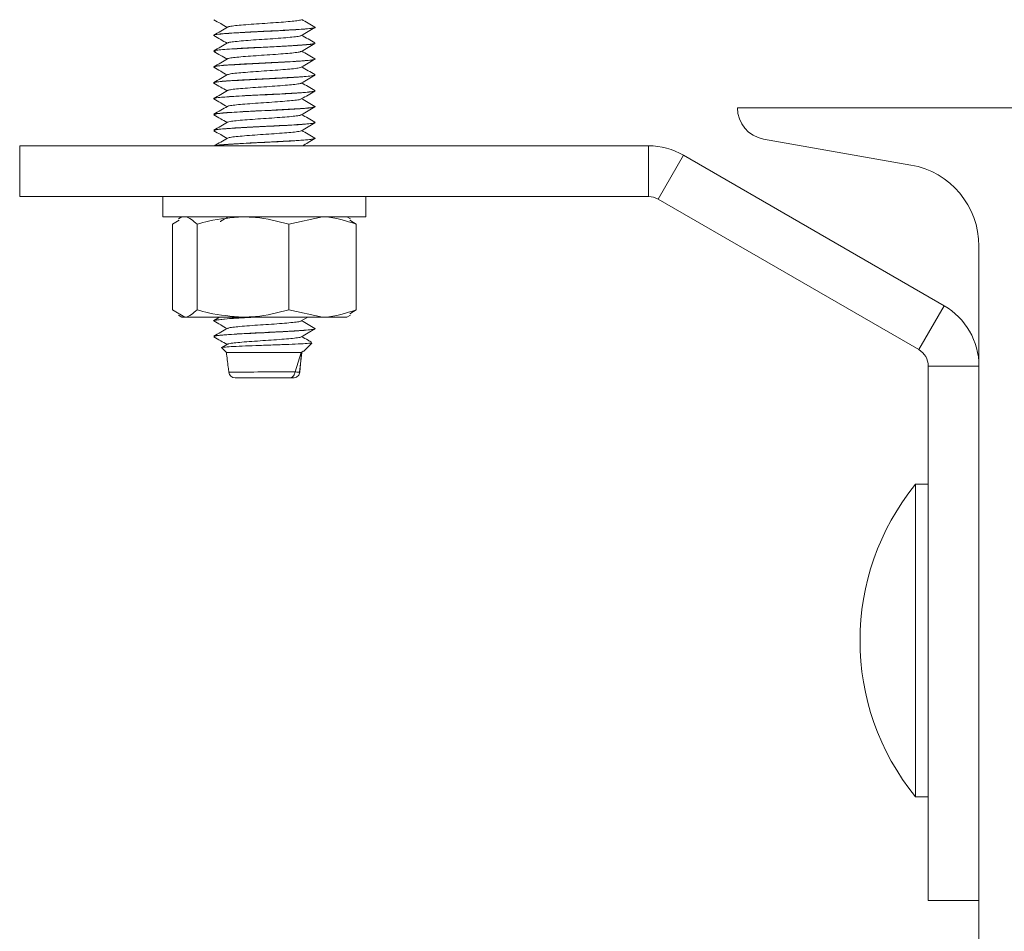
# Model space of a CAD drawing. Header units: millimetres. Extents: x -229 to 889, y -1749 to -342.
# Tile 9 of 23: x 712 to 789, y -1408 to -1337. Entities that reach past the tile are written whole.
import ezdxf

# ---------------------------------------------------------------- set-up
doc = ezdxf.new("R2010")
doc.units = ezdxf.units.MM

msp = doc.modelspace()

# ---------------------------------------------------------------- linework, layer by layer
at = {"color": 7, "linetype": 'Continuous', "lineweight": 15}
for p, q in [((735.04, -1337.112), (735.04, -1337.103)), ((727.04, -1337.728), (727.04, -1337.738)), ((735.04, -1338.363), (735.04, -1338.352)), ((727.04, -1338.977), (727.04, -1338.988)), ((727.04, -1340.228), (727.04, -1340.237)), ((735.04, -1339.613), (735.04, -1339.603)), ((735.04, -1340.862), (735.04, -1340.852)), ((727.04, -1341.477), (727.04, -1341.487)), ((735.04, -1342.113), (735.04, -1342.102)), ((727.04, -1342.728), (727.04, -1342.738)), ((735.04, -1343.363), (735.04, -1343.353)), ((727.04, -1343.977), (727.04, -1343.988)), ((810.342, -1343.448), (768.342, -1343.448)), ((735.04, -1344.612), (735.04, -1344.602)), ((727.04, -1345.227), (727.04, -1345.237)), ((711.741, -1346.448), (711.741, -1350.448)), ((711.741, -1346.448), (761.339, -1346.448)), ((735.04, -1345.863), (735.04, -1345.853)), ((761.339, -1350.448), (761.339, -1346.448)), ((770.408, -1345.91), (782.02, -1347.958)), ((762.089, -1350.649), (764.089, -1347.185)), ((764.089, -1347.185), (784.642, -1359.051)), ((711.741, -1350.448), (761.339, -1350.448)), ((723.04, -1350.448), (723.04, -1352.048)), ((739.04, -1352.048), (739.04, -1350.448)), ((762.089, -1350.649), (782.642, -1362.515)), ((739.04, -1352.048), (723.04, -1352.048)), ((723.793, -1352.629), (724.314, -1352.316)), ((723.793, -1352.629), (723.793, -1359.368)), ((724.54, -1352.048), (724.254, -1352.213)), ((725.725, -1352.629), (725.725, -1359.368)), ((732.972, -1352.629), (735.63, -1352.048)), ((732.972, -1352.629), (732.972, -1359.368)), ((737.826, -1352.213), (737.54, -1352.048)), ((738.287, -1352.629), (737.767, -1352.316)), ((738.287, -1352.629), (738.287, -1359.368)), ((787.392, -1354.359), (787.392, -1412.537)), ((723.793, -1359.368), (724.759, -1359.948)), ((732.972, -1359.368), (735.63, -1359.948)), ((738.287, -1359.368), (737.767, -1359.68)), ((782.642, -1362.515), (784.642, -1359.051)), ((724.254, -1359.783), (724.54, -1359.948)), ((724.759, -1359.948), (724.54, -1359.948)), ((729.349, -1359.948), (724.759, -1359.948)), ((727.04, -1360.227), (727.04, -1360.237)), ((727.508, -1359.948), (727.057, -1360.21)), ((735.63, -1359.948), (729.349, -1359.948)), ((733.949, -1360.253), (734.475, -1359.948)), ((735.63, -1359.948), (737.54, -1359.948)), ((737.54, -1359.948), (737.826, -1359.783)), ((735.04, -1360.862), (735.04, -1360.852)), ((727.04, -1361.477), (727.04, -1361.487)), ((734.122, -1362.655), (734.788, -1361.99)), ((727.68, -1362.377), (728.04, -1362.737)), ((728.136, -1362.084), (727.695, -1362.34)), ((728.04, -1362.737), (733.952, -1362.737)), ((733.453, -1364.265), (733.952, -1362.737)), ((733.813, -1364.294), (733.994, -1362.737)), ((733.884, -1363.659), (733.978, -1362.728)), ((734.095, -1362.628), (733.952, -1362.737)), ((733.991, -1362.736), (733.97, -1362.724)), ((733.886, -1363.639), (733.829, -1364.281)), ((733.829, -1364.281), (733.829, -1364.281)), ((783.392, -1363.814), (787.392, -1363.814)), ((783.392, -1405.948), (783.392, -1363.814)), ((783.392, -1373.123), (782.392, -1373.123)), ((782.392, -1397.773), (782.392, -1373.123)), ((782.392, -1397.773), (783.392, -1397.773)), ((787.392, -1405.948), (783.392, -1405.948))]:
    msp.add_line(p, q, dxfattribs=at)
for centre, radius, start, end in [((770.842, -1343.448), 2.5, 180, 260), ((761.339, -1351.948), 5.5, 60, 90), ((780.892, -1354.359), 6.5, 0, 80), ((761.339, -1351.948), 1.5, 60, 90), ((781.892, -1363.814), 5.5, 0, 60), ((730.201, -1377.64), 17.693, 89.47113, 100.20635), ((781.892, -1363.814), 1.5, 0, 60), ((728.732, -1364.238), 0.5, 187.23053, 270.00302), ((797.543, -1385.448), 19.531, 140.87209, 219.12791)]:
    msp.add_arc(centre, radius, start, end, dxfattribs=at)
at = {"color": 8, "linetype": 'Continuous', "lineweight": 15}
msp.add_arc((732.484, -1662.947), 298.678, 89.81443, 90.81367, dxfattribs=at)
at = {"color": 7, "linetype": 'Continuous', "lineweight": 15}
for points, knots in [([(727.054, -1337.738), (727.049, -1337.736), (726.974, -1337.712), (727.26, -1337.666), (727.924, -1337.596), (728.999, -1337.531), (730.29, -1337.46), (731.679, -1337.396), (732.983, -1337.325), (734.081, -1337.259), (734.783, -1337.19), (735.093, -1337.141), (735.021, -1337.115), (735.012, -1337.112)], [0, 0, 0, 0, 0.006928, 0.115535, 0.224689, 0.332297, 0.441958, 0.549285, 0.658869, 0.766678, 0.875596, 0.984484, 1, 1, 1, 1]), ([(734.993, -1337.084), (735.01, -1337.088), (735.092, -1337.108), (734.959, -1337.149), (734.554, -1337.209), (733.762, -1337.268), (732.813, -1337.324), (731.696, -1337.384), (730.518, -1337.439), (729.37, -1337.5), (728.411, -1337.557), (727.64, -1337.611), (727.129, -1337.671), (727.075, -1337.71), (727.05, -1337.728)], [0, 0, 0, 0, 0.0194687, 0.092749, 0.1998496, 0.2844845, 0.3762728, 0.4629004, 0.5535822, 0.646418, 0.7365054, 0.8150691, 0.9159006, 1, 1, 1, 1]), ([(727.053, -1336.503), (727.233, -1336.607), (727.58, -1336.808), (727.928, -1337.01), (728.095, -1337.107)], [0, 0, 0, 0, 0.517495, 1, 1, 1, 1]), ([(728.136, -1337.084), (727.956, -1337.188), (727.597, -1337.397), (727.237, -1337.605), (727.057, -1337.71)], [0, 0, 0, 0, 0.499769, 1, 1, 1, 1]), ([(728.166, -1337.084), (728.183, -1337.073), (728.227, -1337.041), (728.59, -1336.987), (729.193, -1336.93), (729.973, -1336.868), (730.849, -1336.807), (731.745, -1336.749), (732.571, -1336.686), (733.268, -1336.628), (733.731, -1336.567), (733.956, -1336.524), (733.946, -1336.504), (733.945, -1336.503)], [0, 0, 0, 0, 0.060085, 0.165148, 0.267853, 0.372567, 0.476873, 0.579842, 0.684982, 0.787983, 0.892247, 0.99699, 1, 1, 1, 1]), ([(733.949, -1337.753), (734.129, -1337.649), (734.488, -1337.44), (734.848, -1337.232), (735.028, -1337.128)], [0, 0, 0, 0, 0.499744, 1, 1, 1, 1]), ([(735.023, -1337.085), (734.843, -1336.98), (734.497, -1336.78), (734.151, -1336.579), (733.985, -1336.482)], [0, 0, 0, 0, 0.519655, 1, 1, 1, 1]), ([(727.053, -1337.753), (727.233, -1337.857), (727.58, -1338.058), (727.928, -1338.26), (728.095, -1338.357)], [0, 0, 0, 0, 0.517495, 1, 1, 1, 1]), ([(728.163, -1338.334), (728.165, -1338.328), (728.177, -1338.303), (728.466, -1338.254), (729.006, -1338.195), (729.75, -1338.135), (730.606, -1338.072), (731.505, -1338.016), (732.358, -1337.953), (733.096, -1337.893), (733.63, -1337.834), (733.912, -1337.785), (733.92, -1337.759), (733.922, -1337.753)], [0, 0, 0, 0, 0.030935, 0.136063, 0.239309, 0.343307, 0.448217, 0.55088, 0.655836, 0.75972, 0.863073, 0.96818, 1, 1, 1, 1]), ([(735.023, -1338.335), (734.843, -1338.23), (734.497, -1338.03), (734.151, -1337.829), (733.985, -1337.732)], [0, 0, 0, 0, 0.519655, 1, 1, 1, 1]), ([(728.136, -1338.334), (727.956, -1338.438), (727.597, -1338.647), (727.237, -1338.855), (727.057, -1338.96)], [0, 0, 0, 0, 0.499769, 1, 1, 1, 1]), ([(735.013, -1338.352), (735.021, -1338.357), (735.059, -1338.38), (734.816, -1338.425), (734.273, -1338.483), (733.41, -1338.539), (732.364, -1338.6), (731.231, -1338.657), (730.059, -1338.712), (728.963, -1338.773), (728.036, -1338.831), (727.4, -1338.887), (727.058, -1338.938), (727.071, -1338.968), (727.075, -1338.977)], [0, 0, 0, 0, 0.0234, 0.114954, 0.210083, 0.294168, 0.401003, 0.487394, 0.566399, 0.680107, 0.764663, 0.852538, 0.95072, 1, 1, 1, 1]), ([(727.182, -1339.004), (727.129, -1338.988), (726.967, -1338.938), (727.823, -1338.851), (729.479, -1338.75), (731.596, -1338.65), (733.519, -1338.545), (734.79, -1338.457), (734.876, -1338.402), (734.91, -1338.379)], [0, 0, 0, 0, 0.0789967, 0.2429994, 0.4053595, 0.5675688, 0.7316108, 0.8937625, 1, 1, 1, 1]), ([(733.949, -1339.003), (734.129, -1338.899), (734.488, -1338.69), (734.848, -1338.482), (735.028, -1338.378)], [0, 0, 0, 0, 0.499744, 1, 1, 1, 1]), ([(727.053, -1339.003), (727.233, -1339.107), (727.58, -1339.308), (727.928, -1339.51), (728.095, -1339.607)], [0, 0, 0, 0, 0.517495, 1, 1, 1, 1]), ([(728.138, -1339.584), (728.138, -1339.584), (728.131, -1339.563), (728.362, -1339.521), (728.833, -1339.46), (729.536, -1339.402), (730.365, -1339.339), (731.261, -1339.281), (732.135, -1339.22), (732.912, -1339.158), (733.507, -1339.101), (733.864, -1339.046), (733.904, -1339.015), (733.918, -1339.003)], [0, 0, 0, 0, 0.0020977, 0.106902, 0.2110658, 0.3141493, 0.4192825, 0.5221809, 0.6265791, 0.7312212, 0.8339597, 0.9390495, 1, 1, 1, 1]), ([(735.023, -1339.585), (734.843, -1339.48), (734.497, -1339.28), (734.151, -1339.079), (733.985, -1338.982)], [0, 0, 0, 0, 0.519655, 1, 1, 1, 1]), ([(735.007, -1339.584), (735.016, -1339.586), (735.098, -1339.604), (734.981, -1339.643), (734.697, -1339.69), (734.295, -1339.727), (733.856, -1339.761), (733.165, -1339.804), (732.443, -1339.844), (732.048, -1339.865), (731.859, -1339.875), (731.676, -1339.884), (731.311, -1339.902), (730.549, -1339.938), (729.68, -1339.983), (729.012, -1340.021), (728.426, -1340.056), (727.764, -1340.1), (727.243, -1340.16), (727.012, -1340.202), (727.062, -1340.223), (727.071, -1340.228)], [0, 0, 0, 0, 0.008848, 0.083477, 0.191121, 0.21602, 0.25666, 0.355186, 0.417496, 0.438882, 0.450659, 0.462735, 0.482125, 0.536364, 0.638971, 0.685693, 0.710739, 0.803418, 0.89762, 0.979898, 1, 1, 1, 1]), ([(728.136, -1339.584), (727.956, -1339.688), (727.597, -1339.897), (727.237, -1340.105), (727.057, -1340.21)], [0, 0, 0, 0, 0.499769, 1, 1, 1, 1]), ([(727.144, -1340.253), (727.121, -1340.228), (727.082, -1340.185), (727.639, -1340.123), (728.292, -1340.074), (729.134, -1340.024), (730.41, -1339.953), (731.839, -1339.888), (733.09, -1339.818), (733.911, -1339.768), (734.519, -1339.719), (734.956, -1339.67), (734.921, -1339.641), (734.907, -1339.629)], [0, 0, 0, 0, 0.124109, 0.206677, 0.287492, 0.369047, 0.451647, 0.612686, 0.695301, 0.776443, 0.857636, 0.940255, 1, 1, 1, 1]), ([(733.949, -1340.253), (734.129, -1340.149), (734.488, -1339.94), (734.848, -1339.732), (735.028, -1339.628)], [0, 0, 0, 0, 0.499744, 1, 1, 1, 1]), ([(735.023, -1340.835), (734.843, -1340.73), (734.497, -1340.53), (734.151, -1340.329), (733.985, -1340.232)], [0, 0, 0, 0, 0.519655, 1, 1, 1, 1]), ([(727.065, -1341.503), (727.058, -1341.501), (726.987, -1341.483), (727.095, -1341.449), (727.509, -1341.378), (728.68, -1341.297), (730.659, -1341.192), (732.767, -1341.091), (734.329, -1340.991), (735.105, -1340.917), (734.995, -1340.881), (734.986, -1340.878)], [0, 0, 0, 0, 0.008688, 0.08968, 0.172503, 0.33421, 0.497883, 0.660076, 0.821926, 0.985682, 1, 1, 1, 1]), ([(727.053, -1340.253), (727.233, -1340.357), (727.58, -1340.558), (727.928, -1340.76), (728.095, -1340.857)], [0, 0, 0, 0, 0.517489, 1, 1, 1, 1]), ([(728.136, -1340.834), (727.956, -1340.938), (727.597, -1341.147), (727.237, -1341.355), (727.057, -1341.46)], [0, 0, 0, 0, 0.499769, 1, 1, 1, 1]), ([(734.984, -1340.834), (735.008, -1340.841), (735.094, -1340.867), (734.895, -1340.912), (734.403, -1340.973), (733.607, -1341.027), (732.6, -1341.086), (731.453, -1341.146), (730.277, -1341.201), (729.166, -1341.261), (728.207, -1341.319), (727.502, -1341.375), (727.089, -1341.431), (727.078, -1341.464), (727.074, -1341.477)], [0, 0, 0, 0, 0.0336197, 0.1236507, 0.213808, 0.3005241, 0.3936462, 0.483551, 0.571632, 0.6636421, 0.7533054, 0.8427084, 0.9332137, 1, 1, 1, 1]), ([(728.157, -1340.835), (728.19, -1340.819), (728.264, -1340.784), (728.686, -1340.726), (729.328, -1340.669), (730.131, -1340.606), (731.017, -1340.546), (731.905, -1340.487), (732.714, -1340.424), (733.366, -1340.367), (733.81, -1340.308), (733.896, -1340.27), (733.936, -1340.252)], [0, 0, 0, 0, 0.07998, 0.18451, 0.286898, 0.39162, 0.495036, 0.598263, 0.703035, 0.805455, 0.909892, 1, 1, 1, 1]), ([(733.949, -1341.503), (734.129, -1341.399), (734.488, -1341.19), (734.848, -1340.982), (735.028, -1340.878)], [0, 0, 0, 0, 0.499744, 1, 1, 1, 1]), ([(727.053, -1341.503), (727.233, -1341.607), (727.58, -1341.808), (727.928, -1342.01), (728.095, -1342.107)], [0, 0, 0, 0, 0.517489, 1, 1, 1, 1]), ([(728.167, -1342.084), (728.178, -1342.074), (728.211, -1342.045), (728.549, -1341.992), (729.132, -1341.935), (729.902, -1341.873), (730.772, -1341.812), (731.67, -1341.754), (732.505, -1341.691), (733.215, -1341.633), (733.702, -1341.572), (733.943, -1341.528), (733.936, -1341.506), (733.936, -1341.503)], [0, 0, 0, 0, 0.05087, 0.155994, 0.258812, 0.363338, 0.467875, 0.570689, 0.675808, 0.779041, 0.883048, 0.987946, 1, 1, 1, 1]), ([(735.023, -1342.085), (734.843, -1341.98), (734.497, -1341.78), (734.151, -1341.579), (733.985, -1341.482)], [0, 0, 0, 0, 0.519655, 1, 1, 1, 1]), ([(727.169, -1342.754), (727.118, -1342.743), (726.917, -1342.698), (727.641, -1342.615), (728.936, -1342.534), (730.235, -1342.463), (731.262, -1342.415), (732.276, -1342.364), (733.516, -1342.294), (734.479, -1342.229), (734.975, -1342.16), (735.013, -1342.128), (735.032, -1342.113)], [0, 0, 0, 0, 0.05338, 0.212459, 0.369626, 0.450118, 0.528827, 0.60851, 0.689044, 0.846125, 0.926686, 1, 1, 1, 1]), ([(735.005, -1342.102), (735.013, -1342.11), (735.039, -1342.137), (734.736, -1342.186), (734.11, -1342.246), (733.216, -1342.301), (732.135, -1342.362), (730.968, -1342.418), (729.805, -1342.476), (728.72, -1342.538), (728.033, -1342.582), (727.619, -1342.618), (727.272, -1342.656), (727.022, -1342.694), (727.066, -1342.722), (727.075, -1342.728)], [0, 0, 0, 0, 0.038583, 0.134683, 0.22722, 0.319399, 0.412664, 0.507132, 0.597165, 0.691184, 0.792191, 0.820248, 0.863839, 0.970193, 1, 1, 1, 1]), ([(728.136, -1342.084), (727.956, -1342.188), (727.597, -1342.397), (727.237, -1342.605), (727.057, -1342.71)], [0, 0, 0, 0, 0.499769, 1, 1, 1, 1]), ([(733.949, -1342.753), (734.129, -1342.649), (734.488, -1342.44), (734.848, -1342.232), (735.028, -1342.128)], [0, 0, 0, 0, 0.499744, 1, 1, 1, 1]), ([(734.999, -1343.334), (735.013, -1343.338), (735.087, -1343.356), (734.973, -1343.396), (734.568, -1343.459), (733.865, -1343.51), (733.295, -1343.545), (732.651, -1343.583), (731.717, -1343.633), (730.486, -1343.691), (729.37, -1343.75), (728.425, -1343.806), (727.633, -1343.861), (727.123, -1343.922), (727.069, -1343.961), (727.047, -1343.977)], [0, 0, 0, 0, 0.0160668, 0.0844275, 0.1976359, 0.2939863, 0.3306471, 0.3644458, 0.4687442, 0.5543408, 0.647433, 0.7350081, 0.8119327, 0.921745, 1, 1, 1, 1]), ([(727.053, -1342.753), (727.233, -1342.857), (727.58, -1343.058), (727.928, -1343.26), (728.095, -1343.357)], [0, 0, 0, 0, 0.517489, 1, 1, 1, 1]), ([(728.136, -1343.334), (727.956, -1343.438), (727.597, -1343.647), (727.237, -1343.855), (727.057, -1343.96)], [0, 0, 0, 0, 0.499769, 1, 1, 1, 1]), ([(728.157, -1343.334), (728.158, -1343.33), (728.162, -1343.306), (728.431, -1343.259), (728.95, -1343.2), (729.682, -1343.141), (730.529, -1343.077), (731.428, -1343.021), (732.288, -1342.958), (733.04, -1342.897), (733.593, -1342.84), (733.898, -1342.789), (733.914, -1342.761), (733.918, -1342.753)], [0, 0, 0, 0, 0.021807, 0.126873, 0.230403, 0.334103, 0.439123, 0.541799, 0.646621, 0.750784, 0.853888, 0.959029, 1, 1, 1, 1]), ([(735.023, -1343.335), (734.843, -1343.23), (734.497, -1343.03), (734.151, -1342.829), (733.985, -1342.732)], [0, 0, 0, 0, 0.519655, 1, 1, 1, 1]), ([(727.053, -1344.003), (727.233, -1344.107), (727.58, -1344.308), (727.928, -1344.51), (728.095, -1344.607)], [0, 0, 0, 0, 0.517489, 1, 1, 1, 1]), ([(727.168, -1343.988), (727.136, -1343.972), (727.069, -1343.94), (727.49, -1343.889), (728.072, -1343.838), (728.869, -1343.789), (730.1, -1343.719), (731.881, -1343.637), (733.737, -1343.532), (734.873, -1343.447), (734.892, -1343.397), (734.898, -1343.379)], [0, 0, 0, 0, 0.07643, 0.161458, 0.245396, 0.328593, 0.41359, 0.57942, 0.747239, 0.91374, 1, 1, 1, 1]), ([(728.138, -1344.585), (728.193, -1344.566), (728.304, -1344.526), (728.79, -1344.465), (729.468, -1344.408), (730.291, -1344.344), (731.184, -1344.286), (732.064, -1344.226), (732.851, -1344.163), (733.465, -1344.106), (733.848, -1344.05), (733.9, -1344.016), (733.922, -1344.003)], [0, 0, 0, 0, 0.100138, 0.204257, 0.306862, 0.411703, 0.514512, 0.618376, 0.722898, 0.825282, 0.930003, 1, 1, 1, 1]), ([(733.949, -1344.003), (734.129, -1343.899), (734.488, -1343.69), (734.848, -1343.482), (735.028, -1343.378)], [0, 0, 0, 0, 0.499744, 1, 1, 1, 1]), ([(735.023, -1344.585), (734.843, -1344.48), (734.497, -1344.28), (734.151, -1344.079), (733.985, -1343.982)], [0, 0, 0, 0, 0.519655, 1, 1, 1, 1]), ([(728.136, -1344.584), (727.956, -1344.688), (727.597, -1344.897), (727.237, -1345.105), (727.057, -1345.21)], [0, 0, 0, 0, 0.499769, 1, 1, 1, 1]), ([(727.13, -1345.253), (727.102, -1345.234), (727.033, -1345.187), (727.811, -1345.102), (729.345, -1345.008), (731.309, -1344.914), (733.095, -1344.82), (734.35, -1344.738), (735.031, -1344.671), (734.956, -1344.635), (734.941, -1344.628)], [0, 0, 0, 0, 0.094449, 0.23252, 0.392686, 0.553151, 0.69101, 0.826823, 0.964942, 1, 1, 1, 1]), ([(735.013, -1344.602), (735.021, -1344.607), (735.064, -1344.63), (734.822, -1344.673), (734.268, -1344.734), (733.419, -1344.789), (732.367, -1344.849), (731.251, -1344.905), (730.067, -1344.962), (728.963, -1345.023), (728.032, -1345.081), (727.417, -1345.135), (727.076, -1345.186), (727.075, -1345.215), (727.075, -1345.227)], [0, 0, 0, 0, 0.02144, 0.115393, 0.206062, 0.301937, 0.393369, 0.48632, 0.570173, 0.675038, 0.766464, 0.855759, 0.939126, 1, 1, 1, 1]), ([(733.949, -1345.253), (734.129, -1345.149), (734.488, -1344.94), (734.848, -1344.732), (735.028, -1344.628)], [0, 0, 0, 0, 0.499744, 1, 1, 1, 1]), ([(727.053, -1345.253), (727.233, -1345.357), (727.58, -1345.558), (727.928, -1345.76), (728.095, -1345.857)], [0, 0, 0, 0, 0.517489, 1, 1, 1, 1]), ([(728.163, -1345.834), (728.187, -1345.821), (728.247, -1345.787), (728.641, -1345.731), (729.265, -1345.674), (730.058, -1345.611), (730.94, -1345.551), (731.832, -1345.493), (732.65, -1345.429), (733.318, -1345.372), (733.792, -1345.311), (733.895, -1345.271), (733.945, -1345.252)], [0, 0, 0, 0, 0.070727, 0.175392, 0.277758, 0.382361, 0.486073, 0.589015, 0.693841, 0.796362, 0.900606, 1, 1, 1, 1]), ([(735.023, -1345.835), (734.843, -1345.73), (734.497, -1345.53), (734.151, -1345.329), (733.985, -1345.232)], [0, 0, 0, 0, 0.519655, 1, 1, 1, 1]), ([(728.136, -1345.834), (727.956, -1345.938), (727.603, -1346.143), (727.25, -1346.348), (727.077, -1346.448)], [0, 0, 0, 0, 0.509144, 1, 1, 1, 1]), ([(735.009, -1345.853), (735.014, -1345.861), (735.03, -1345.892), (734.673, -1345.945), (733.987, -1346.004), (733.058, -1346.06), (731.964, -1346.121), (730.743, -1346.178), (729.617, -1346.236), (728.593, -1346.296), (727.776, -1346.35), (727.251, -1346.403), (727.158, -1346.436), (727.122, -1346.448)], [0, 0, 0, 0, 0.0451193, 0.1599426, 0.256568, 0.3413608, 0.455799, 0.5468338, 0.6455287, 0.7414971, 0.8363439, 0.9374865, 1, 1, 1, 1]), ([(727.229, -1346.448), (727.316, -1346.426), (727.532, -1346.369), (728.871, -1346.288), (730.608, -1346.194), (732.374, -1346.111), (733.928, -1346.019), (734.917, -1345.941), (734.906, -1345.894), (734.902, -1345.879)], [0, 0, 0, 0, 0.1171839, 0.292771, 0.4442685, 0.5937456, 0.7446242, 0.9214322, 1, 1, 1, 1]), ([(734.044, -1346.448), (734.192, -1346.362), (734.52, -1346.172), (734.848, -1345.982), (735.028, -1345.878)], [0, 0, 0, 0, 0.451372, 1, 1, 1, 1]), ([(724.759, -1352.048), (724.782, -1352.049), (725.108, -1352.057), (725.428, -1352.353), (725.725, -1352.629)], [0, 0, 0, 0, 0.0702121, 1, 1, 1, 1]), ([(725.725, -1352.629), (726.029, -1352.541), (727.21, -1352.201), (728.438, -1352.113), (729.349, -1352.048)], [0, 0, 0, 0, 0.257551, 1, 1, 1, 1]), ([(728.136, -1352.084), (727.956, -1352.188), (727.763, -1352.301), (727.569, -1352.413), (727.556, -1352.421)], [0, 0, 0, 0, 0.928966, 1, 1, 1, 1]), ([(729.349, -1352.048), (729.678, -1352.057), (730.905, -1352.089), (732.099, -1352.401), (732.972, -1352.629)], [0, 0, 0, 0, 0.268635, 1, 1, 1, 1]), ([(735.63, -1352.048), (735.693, -1352.049), (736.59, -1352.057), (737.469, -1352.353), (738.287, -1352.629)], [0, 0, 0, 0, 0.070218, 1, 1, 1, 1]), ([(724.759, -1359.948), (724.782, -1359.948), (725.108, -1359.939), (725.428, -1359.643), (725.725, -1359.368)], [0, 0, 0, 0, 0.0702121, 1, 1, 1, 1]), ([(725.725, -1359.368), (726.029, -1359.455), (727.21, -1359.796), (728.438, -1359.883), (729.349, -1359.948)], [0, 0, 0, 0, 0.257553, 1, 1, 1, 1]), ([(729.349, -1359.948), (729.678, -1359.94), (730.905, -1359.907), (732.099, -1359.596), (732.972, -1359.368)], [0, 0, 0, 0, 0.268635, 1, 1, 1, 1]), ([(735.63, -1359.948), (735.693, -1359.948), (736.59, -1359.939), (737.469, -1359.643), (738.287, -1359.368)], [0, 0, 0, 0, 0.070218, 1, 1, 1, 1]), ([(727.106, -1360.254), (727.081, -1360.249), (726.916, -1360.215), (727.322, -1360.153), (728.377, -1360.064), (729.655, -1359.993), (730.447, -1359.954), (730.565, -1359.948)], [0, 0, 0, 0, 0.04964, 0.330426, 0.609913, 0.94168, 1, 1, 1, 1]), ([(727.053, -1360.253), (727.233, -1360.357), (727.58, -1360.558), (727.928, -1360.76), (728.095, -1360.857)], [0, 0, 0, 0, 0.517501, 1, 1, 1, 1]), ([(728.167, -1360.834), (728.174, -1360.826), (728.198, -1360.798), (728.516, -1360.746), (729.084, -1360.689), (729.844, -1360.628), (730.709, -1360.566), (731.607, -1360.509), (732.449, -1360.445), (733.171, -1360.386), (733.675, -1360.327), (733.932, -1360.28), (733.929, -1360.257), (733.929, -1360.253)], [0, 0, 0, 0, 0.043258, 0.148406, 0.251357, 0.355704, 0.460402, 0.563128, 0.668209, 0.771674, 0.87544, 0.980438, 1, 1, 1, 1]), ([(735.023, -1360.835), (734.843, -1360.73), (734.497, -1360.53), (734.151, -1360.329), (733.985, -1360.232)], [0, 0, 0, 0, 0.519668, 1, 1, 1, 1]), ([(728.136, -1360.834), (727.956, -1360.938), (727.597, -1361.147), (727.237, -1361.355), (727.057, -1361.46)], [0, 0, 0, 0, 0.499775, 1, 1, 1, 1]), ([(735.012, -1360.852), (735.019, -1360.858), (735.048, -1360.883), (734.786, -1360.93), (734.218, -1360.987), (733.352, -1361.043), (732.278, -1361.104), (731.115, -1361.161), (729.958, -1361.218), (728.884, -1361.278), (727.972, -1361.334), (727.348, -1361.393), (727.043, -1361.442), (727.067, -1361.469), (727.074, -1361.477)], [0, 0, 0, 0, 0.0300764, 0.1238086, 0.2149456, 0.3014175, 0.4054174, 0.4972127, 0.5795645, 0.6816431, 0.7729316, 0.863775, 0.9607891, 1, 1, 1, 1]), ([(727.125, -1361.503), (727.101, -1361.483), (727.038, -1361.43), (727.97, -1361.34), (729.614, -1361.244), (731.463, -1361.156), (733.149, -1361.067), (734.44, -1360.981), (735.125, -1360.914), (735.012, -1360.879), (735.008, -1360.878)], [0, 0, 0, 0, 0.098858, 0.260616, 0.421465, 0.557591, 0.69556, 0.831372, 0.993408, 1, 1, 1, 1]), ([(733.949, -1361.503), (734.129, -1361.399), (734.488, -1361.19), (734.848, -1360.982), (735.028, -1360.878)], [0, 0, 0, 0, 0.499756, 1, 1, 1, 1]), ([(727.053, -1361.503), (727.233, -1361.607), (727.58, -1361.808), (727.928, -1362.01), (728.095, -1362.107)], [0, 0, 0, 0, 0.517501, 1, 1, 1, 1]), ([(727.692, -1362.365), (727.682, -1362.363), (727.608, -1362.347), (727.83, -1362.317), (728.371, -1362.274), (729.262, -1362.234), (730.359, -1362.189), (731.565, -1362.15), (732.738, -1362.106), (733.754, -1362.065), (734.464, -1362.023), (734.814, -1361.99), (734.775, -1361.973), (734.767, -1361.969)], [0, 0, 0, 0, 0.015175, 0.115405, 0.218252, 0.321045, 0.426206, 0.532009, 0.639032, 0.747825, 0.856752, 0.968519, 1, 1, 1, 1]), ([(728.151, -1362.084), (728.151, -1362.081), (728.15, -1362.059), (728.403, -1362.013), (728.905, -1361.954), (729.626, -1361.895), (730.467, -1361.832), (731.365, -1361.775), (732.231, -1361.713), (732.992, -1361.651), (733.562, -1361.594), (733.885, -1361.541), (733.91, -1361.513), (733.917, -1361.503)], [0, 0, 0, 0, 0.014279, 0.119267, 0.223057, 0.326494, 0.431578, 0.534311, 0.63899, 0.743357, 0.846292, 0.951433, 1, 1, 1, 1]), ([(734.765, -1361.935), (734.671, -1361.881), (734.411, -1361.73), (734.151, -1361.579), (733.985, -1361.482)], [0, 0, 0, 0, 0.3606119, 1, 1, 1, 1]), ([(728.04, -1362.737), (728.088, -1363.122), (728.153, -1363.642), (728.218, -1364.163), (728.236, -1364.3)], [0, 0, 0, 0, 0.737215, 1, 1, 1, 1]), ([(733.975, -1362.738), (733.975, -1362.738), (733.978, -1362.738), (733.969, -1362.738), (733.958, -1362.737), (733.952, -1362.737)], [0, 0, 0, 0, 0.086821, 0.542729, 1, 1, 1, 1]), ([(733.452, -1364.271), (733.444, -1364.326), (733.428, -1364.438), (733.346, -1364.582), (733.231, -1364.687), (733.125, -1364.728), (733.055, -1364.737), (733.033, -1364.737), (733.025, -1364.737)], [0, 0, 0, 0, 0.2241697, 0.4483131, 0.6725059, 0.8966796, 0.9607955, 1, 1, 1, 1]), ([(733.331, -1364.737), (733.341, -1364.737), (733.363, -1364.737), (733.441, -1364.729), (733.563, -1364.692), (733.699, -1364.589), (733.798, -1364.448), (733.819, -1364.337), (733.829, -1364.281)], [0, 0, 0, 0, 0.038784, 0.090424, 0.317833, 0.545225, 0.772633, 1, 1, 1, 1]), ([(733.451, -1364.271), (733.451, -1364.271), (733.451, -1364.271), (733.452, -1364.271), (733.452, -1364.271)], [0, 0, 0, 0, 0.05147, 1, 1, 1, 1]), ([(733.452, -1364.271), (733.452, -1364.269), (733.452, -1364.267), (733.453, -1364.265), (733.453, -1364.265)], [0, 0, 0, 0, 0.690978, 1, 1, 1, 1]), ([(733.453, -1364.265), (733.453, -1364.265), (733.469, -1364.265), (733.569, -1364.276), (733.7, -1364.28), (733.803, -1364.287), (733.829, -1364.281), (733.829, -1364.281), (733.829, -1364.281)], [0, 0, 0, 0, 0.000049, 0.080476, 0.398419, 0.741594, 0.999956, 1, 1, 1, 1]), ([(733.829, -1364.281), (733.829, -1364.281), (733.829, -1364.281), (733.836, -1364.284), (733.822, -1364.284), (733.811, -1364.284)], [0, 0, 0, 0, 0.00015, 0.162195, 1, 1, 1, 1]), ([(733.025, -1364.737), (732.941, -1364.737), (732.712, -1364.737), (732.273, -1364.737), (731.681, -1364.737), (731.026, -1364.737), (730.241, -1364.737), (729.546, -1364.737), (729.031, -1364.737), (728.764, -1364.737), (728.744, -1364.737), (728.737, -1364.737)], [0, 0, 0, 0, 0.075951, 0.206636, 0.271259, 0.401901, 0.533128, 0.663604, 0.792336, 0.9193, 1, 1, 1, 1]), ([(733.331, -1364.737), (733.326, -1364.737), (733.314, -1364.737), (733.228, -1364.737), (733.117, -1364.737), (733.041, -1364.737), (733.025, -1364.737)], [0, 0, 0, 0, 0.261204, 0.600245, 0.914314, 1, 1, 1, 1])]:
    msp.add_open_spline(points, degree=3, knots=knots, dxfattribs=at)

doc.saveas('drawing.dxf')
